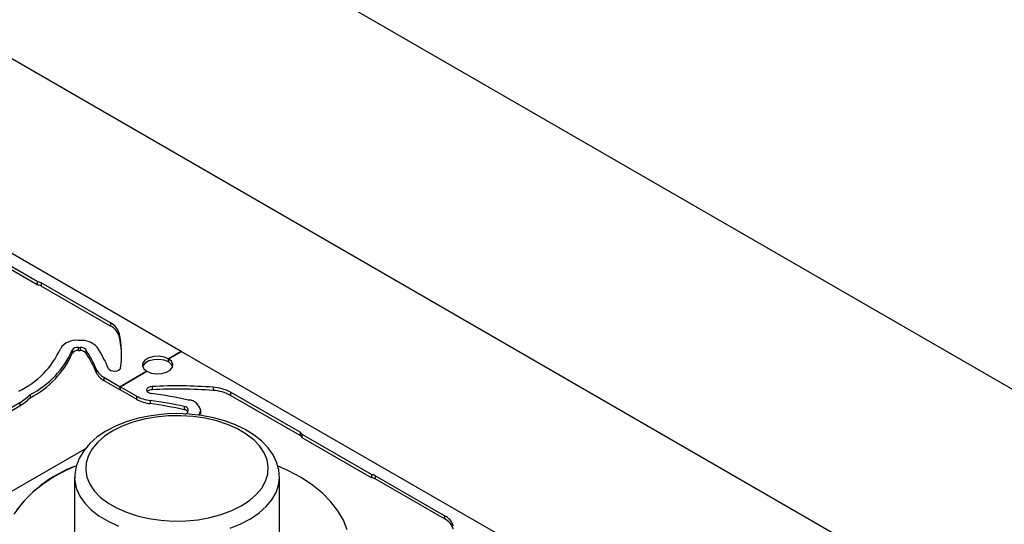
# Model space of a CAD drawing. Header units: inches. Extents: x 370 to 474, y 80 to 168.
# Tile 166 of 170: x 450.32 to 458.45, y 149.95 to 154.11. Entities that reach past the tile are written whole.
import ezdxf

# ---------------------------------------------------------------- set-up
doc = ezdxf.new("R2010")
doc.units = ezdxf.units.IN
doc.header["$LTSCALE"] = 0.5
doc.header["$MEASUREMENT"] = 0
for name, color, linetype in [('APP-M-S', 30, 'Continuous'), ('DIE-M-S', 8, 'Continuous'), ('DSS-M-S', 53, 'Continuous')]:
    doc.layers.add(name, color=color, linetype=linetype)

msp = doc.modelspace()

# ---------------------------------------------------------------- linework, layer by layer
at = {"layer": 'APP-M-S', "linetype": 'Continuous', "lineweight": 25}
for p, q in [((451.656, 151.3732), (448.8983, 152.9652)), ((450.4677, 151.9491), (449.8957, 152.2792)), ((450.4677, 151.9229), (449.8957, 152.2531)), ((450.4677, 151.9491), (450.4677, 151.9229)), ((451.0725, 151.6081), (450.499, 151.9391)), ((450.499, 151.9391), (450.499, 151.913)), ((451.0725, 151.5819), (450.499, 151.913)), ((451.0725, 151.6081), (451.0725, 151.5819)), ((451.1436, 151.5247), (451.1436, 151.4986)), ((450.8207, 151.4641), (450.8044, 151.4641)), ((450.7555, 151.3835), (450.7555, 151.3574)), ((450.8044, 151.4063), (450.8207, 151.4063)), ((450.8044, 151.4063), (450.8044, 151.3802)), ((450.8044, 151.3802), (450.8207, 151.3802)), ((450.8207, 151.4063), (450.8207, 151.3802)), ((450.8674, 151.3878), (450.8674, 151.3616)), ((451.5507, 151.3124), (451.656, 151.3732)), ((451.656, 151.3732), (451.5507, 151.3124)), ((454.4137, 149.7813), (451.656, 151.3732)), ((451.3399, 151.2798), (451.3361, 151.2547)), ((451.3584, 151.3027), (451.3399, 151.2798)), ((451.3584, 151.2766), (451.3399, 151.2537)), ((451.3893, 151.3206), (451.3584, 151.3027)), ((451.3893, 151.2944), (451.3584, 151.2766)), ((451.429, 151.3313), (451.3893, 151.3206)), ((451.429, 151.3051), (451.3893, 151.2944)), ((451.4726, 151.3335), (451.429, 151.3313)), ((451.4726, 151.3073), (451.429, 151.3051)), ((451.5148, 151.3269), (451.4726, 151.3335)), ((451.5148, 151.3008), (451.4726, 151.3073)), ((451.5507, 151.3124), (451.5148, 151.3269)), ((451.5507, 151.2863), (451.5148, 151.3008)), ((451.5507, 151.2863), (451.5507, 151.3124)), ((451.5758, 151.2917), (451.5507, 151.3124)), ((451.5507, 151.3124), (451.5507, 151.2863)), ((451.5758, 151.2656), (451.5507, 151.2863)), ((451.5871, 151.2673), (451.5758, 151.2917)), ((451.5855, 151.2479), (451.5758, 151.2656)), ((451.5833, 151.2422), (451.5871, 151.2673)), ((450.9544, 151.2255), (450.9544, 151.1993)), ((451.0622, 151.2209), (451.0553, 151.2302)), ((451.0743, 151.2135), (451.0622, 151.2209)), ((451.09, 151.2091), (451.0743, 151.2135)), ((451.1075, 151.208), (451.09, 151.2091)), ((451.1245, 151.2105), (451.1075, 151.208)), ((451.139, 151.2162), (451.1245, 151.2105)), ((451.1491, 151.2244), (451.139, 151.2162)), ((451.1538, 151.2342), (451.1491, 151.2244)), ((451.1513, 151.0819), (451.3725, 151.2096)), ((451.3725, 151.2096), (451.1513, 151.0819)), ((451.3361, 151.2547), (451.3474, 151.2303)), ((451.3399, 151.2537), (451.3376, 151.2479)), ((451.3474, 151.2303), (451.3725, 151.2096)), ((451.3725, 151.2096), (451.4083, 151.1951)), ((451.4083, 151.1951), (451.4506, 151.1885)), ((451.4506, 151.1885), (451.4942, 151.1907)), ((451.4942, 151.1907), (451.5338, 151.2014)), ((451.5338, 151.2014), (451.5648, 151.2193)), ((451.5648, 151.2193), (451.5833, 151.2422)), ((451.0168, 151.1595), (451.1513, 151.0819)), ((451.0168, 151.1595), (451.0168, 151.1334)), ((451.0168, 151.1334), (451.1513, 151.0557)), ((451.1513, 151.0557), (451.1513, 151.0819)), ((451.2857, 151.0043), (451.1513, 151.0819)), ((451.1513, 151.0819), (451.1513, 151.0557)), ((451.2857, 150.9781), (451.1513, 151.0557)), ((451.374, 151.0664), (451.3698, 151.0566)), ((451.3698, 151.0566), (451.3716, 151.0465)), ((451.3716, 151.0465), (451.3794, 151.0374)), ((451.3839, 151.0748), (451.374, 151.0664)), ((451.3794, 151.0374), (451.3921, 151.0304)), ((451.3982, 151.0806), (451.3839, 151.0748)), ((451.3921, 151.0304), (451.4082, 151.0264)), ((451.4152, 151.0833), (451.3982, 151.0806)), ((451.4152, 151.0833), (451.4152, 151.0572)), ((451.9184, 151.0774), (451.9184, 151.0513)), ((452.6363, 150.7053), (452.0628, 151.0364)), ((452.0628, 151.0364), (452.0628, 151.0102)), ((449.5605, 150.5105), (450.3221, 150.9502)), ((450.3221, 150.9502), (450.3221, 150.924)), ((450.4086, 151.0172), (450.4086, 150.9911)), ((451.2857, 151.0043), (451.2857, 150.9781)), ((451.4, 150.9682), (451.4, 150.9421)), ((452.6363, 150.6792), (452.0628, 151.0102)), ((449.5605, 150.4844), (450.3221, 150.924)), ((451.6195, 150.8594), (451.5433, 150.8572)), ((451.7217, 150.8557), (451.6195, 150.8594)), ((451.6812, 150.918), (451.6812, 150.8919)), ((451.7134, 150.8816), (451.7134, 150.891)), ((451.8134, 150.891), (451.8134, 150.8816)), ((451.8134, 150.8816), (451.8134, 150.8555)), ((451.1999, 150.7913), (451.1133, 150.7565)), ((451.2555, 150.788), (451.1691, 150.7558)), ((451.2923, 150.8191), (451.1999, 150.7913)), ((451.3487, 150.8132), (451.2555, 150.788)), ((451.3892, 150.8398), (451.2923, 150.8191)), ((451.4469, 150.8308), (451.3487, 150.8132)), ((451.4893, 150.8532), (451.3892, 150.8398)), ((451.5484, 150.8405), (451.4469, 150.8308)), ((451.5433, 150.8572), (451.4893, 150.8532)), ((451.6513, 150.8421), (451.5484, 150.8405)), ((451.7535, 150.8357), (451.6513, 150.8421)), ((451.8226, 150.8446), (451.7217, 150.8557)), ((451.8533, 150.8213), (451.7535, 150.8357)), ((451.9207, 150.826), (451.8226, 150.8446)), ((451.9488, 150.7991), (451.8533, 150.8213)), ((452.0146, 150.8003), (451.9207, 150.826)), ((452.0381, 150.7697), (451.9488, 150.7991)), ((452.1029, 150.7676), (452.0146, 150.8003)), ((451.0337, 150.715), (450.9625, 150.667)), ((451.0911, 150.717), (451.023, 150.6725)), ((451.1133, 150.7565), (451.0337, 150.715)), ((451.1691, 150.7558), (451.0911, 150.717)), ((452.1197, 150.7335), (452.0381, 150.7697)), ((452.1843, 150.7283), (452.1029, 150.7676)), ((452.192, 150.6912), (452.1197, 150.7335)), ((452.2571, 150.683), (452.1843, 150.7283)), ((452.6363, 150.7053), (452.6363, 150.6792)), ((450.9625, 150.667), (450.9009, 150.6129)), ((450.966, 150.6231), (450.9212, 150.5696)), ((451.023, 150.6725), (450.966, 150.6231)), ((452.2536, 150.6437), (452.192, 150.6912)), ((452.3035, 150.5917), (452.2536, 150.6437)), ((452.3201, 150.6325), (452.2571, 150.683)), ((452.3722, 150.5778), (452.3201, 150.6325)), ((453.2254, 150.3571), (452.6535, 150.6872)), ((452.6535, 150.6611), (452.6535, 150.6872)), ((453.2254, 150.3309), (452.6535, 150.6611)), ((450.1615, 150.1635), (450.8631, 150.5685)), ((450.8504, 150.5536), (450.8123, 150.4902)), ((450.9009, 150.6129), (450.8504, 150.5536)), ((450.9212, 150.5696), (450.8895, 150.5131)), ((452.3406, 150.5363), (452.3035, 150.5917)), ((452.3643, 150.4785), (452.3406, 150.5363)), ((452.4132, 150.5198), (452.3722, 150.5778)), ((450.8123, 150.4902), (450.7874, 150.4244)), ((450.8714, 150.4546), (450.8672, 150.3953)), ((450.8895, 150.5131), (450.8714, 150.4546)), ((452.3742, 150.4194), (452.3643, 150.4785)), ((452.4427, 150.4589), (452.4132, 150.5198)), ((452.4606, 150.3956), (452.4427, 150.4589)), ((450.7088, 150.3922), (450.6043, 150.3366)), ((450.7839, 150.4259), (450.7088, 150.3922)), ((450.7874, 150.4244), (450.7759, 150.358)), ((450.8672, 150.3953), (450.877, 150.3362)), ((452.37, 150.3601), (452.3742, 150.4194)), ((452.5407, 150.3882), (452.4555, 150.4267)), ((452.4664, 150.3304), (452.4606, 150.3956)), ((452.6445, 150.3322), (452.5407, 150.3882)), ((450.6043, 150.3366), (450.5099, 150.2753)), ((450.7749, 150.3322), (450.7749, 149.8062)), ((450.7749, 150.3322), (450.7749, 150.3269)), ((450.7749, 150.3269), (450.7766, 150.301)), ((450.7759, 150.358), (450.7765, 150.3258)), ((450.7766, 150.301), (450.7905, 150.239)), ((450.877, 150.3362), (450.9008, 150.2784)), ((452.3201, 150.2451), (452.3519, 150.3016)), ((452.3519, 150.3016), (452.37, 150.3601)), ((452.4595, 150.2697), (452.4664, 150.3285)), ((452.4662, 150.3277), (452.4664, 150.3304)), ((452.4664, 149.8062), (452.4664, 150.3322)), ((452.7381, 150.2705), (452.6445, 150.3322)), ((453.2254, 150.3571), (453.2254, 150.3309)), ((453.8302, 150.0161), (453.2567, 150.3472)), ((453.2567, 150.3472), (453.2567, 150.321)), ((453.8302, 149.9899), (453.2567, 150.321)), ((450.4265, 150.2089), (450.355, 150.1381)), ((450.5099, 150.2753), (450.4265, 150.2089)), ((450.7905, 150.239), (450.8179, 150.1785)), ((450.9008, 150.2784), (450.9379, 150.223)), ((450.9379, 150.223), (450.9877, 150.171)), ((452.2753, 150.1916), (452.3201, 150.2451)), ((452.4046, 150.1489), (452.4387, 150.2083)), ((452.4387, 150.2083), (452.4595, 150.2697)), ((452.8206, 150.2038), (452.7381, 150.2705)), ((450.355, 150.1381), (450.2961, 150.0634)), ((450.8179, 150.1785), (450.8586, 150.1205)), ((450.9877, 150.171), (451.0494, 150.1235)), ((452.1502, 150.0977), (452.2183, 150.1422)), ((452.2183, 150.1422), (452.2753, 150.1916)), ((452.3575, 150.0926), (452.4046, 150.1489)), ((452.8912, 150.1326), (452.8206, 150.2038)), ((452.9491, 150.0577), (452.8912, 150.1326)), ((450.8586, 150.1205), (450.9118, 150.0659)), ((450.9118, 150.0659), (450.9766, 150.0158)), ((451.0494, 150.1235), (451.1216, 150.0812)), ((451.1216, 150.0812), (451.2032, 150.045)), ((451.2032, 150.045), (451.2926, 150.0156)), ((451.9859, 150.0267), (452.0722, 150.0589)), ((452.0722, 150.0589), (452.1502, 150.0977)), ((452.2984, 150.0401), (452.3575, 150.0926)), ((452.9938, 149.9799), (452.9491, 150.0577)), ((450.9766, 150.0158), (451.0519, 149.9708)), ((451.0519, 149.9708), (451.1367, 149.9318)), ((451.2926, 150.0156), (451.388, 149.9934)), ((451.388, 149.9934), (451.4878, 149.979)), ((451.4878, 149.979), (451.5901, 149.9726)), ((451.5901, 149.9726), (451.6929, 149.9742)), ((451.6929, 149.9742), (451.7944, 149.9839)), ((451.7944, 149.9839), (451.8927, 150.0015)), ((451.8927, 150.0015), (451.9859, 150.0267)), ((452.1479, 149.9504), (452.2281, 149.9925)), ((452.2281, 149.9925), (452.2984, 150.0401)), ((453.0249, 149.8998), (452.9938, 149.9799)), ((453.8302, 150.0161), (453.8302, 149.9899)), ((452.059, 149.9147), (452.1479, 149.9504))]:
    msp.add_line(p, q, dxfattribs=at)
for centre, radius, start, end in [((450.4583, 151.865), 0.0846, 61.25669, 83.62675), ((450.4583, 151.8388), 0.0846, 61.25669, 83.62675), ((451.0117, 151.4842), 0.138, 17.07645, 63.85594), ((451.0117, 151.458), 0.138, 17.07645, 63.85594), ((450.3901, 151.353), 0.7728, 351.16055, 12.84088), ((450.7863, 151.3116), 0.1536, 83.2199, 146.84147), ((450.8343, 151.2941), 0.1705, 42.04403, 94.56489), ((450.3839, 151.326), 0.7791, 1.01515, 12.79926), ((450.0143, 151.6823), 0.7044, 295.28707, 335.97768), ((450.0712, 151.6842), 0.7475, 296.83355, 336.28028), ((450.0712, 151.6581), 0.7475, 296.83355, 336.28028), ((450.7983, 151.3555), 0.0512, 83.2199, 146.84147), ((450.7983, 151.3294), 0.0512, 83.2199, 146.84147), ((450.8252, 151.3497), 0.0568, 42.04403, 94.56489), ((450.8252, 151.3236), 0.0568, 42.04403, 94.56489), ((450.0508, 150.8455), 0.9802, 22.80482, 33.58333), ((450.0508, 150.8194), 0.9802, 22.80482, 33.58333), ((450.1129, 150.8449), 1.0181, 22.23841, 33.60016), ((451.0875, 151.2889), 0.1474, 205.46638, 241.3439), ((451.0875, 151.2627), 0.1474, 205.46638, 241.3439), ((451.4147, 150.9993), 0.0579, 89.51075, 133.19611), ((450.8997, 147.246), 3.8145, 77.63156, 82.33851), ((451.6206, 147.1154), 3.9732, 85.70206, 92.96394), ((451.6206, 147.0892), 3.9732, 85.70206, 92.96394), ((451.8986, 150.7335), 0.3445, 61.54529, 86.71466), ((451.8986, 150.7073), 0.3445, 61.54529, 86.71466), ((450.1391, 151.2755), 0.3733, 299.35626, 316.21389), ((450.1391, 151.2494), 0.3733, 299.35626, 316.21389), ((451.4415, 151.299), 0.3333, 242.14976, 262.85991), ((451.4415, 151.2729), 0.3333, 242.14976, 262.85991), ((450.8993, 147.3535), 3.6493, 77.62872, 82.11336), ((450.8993, 147.3273), 3.6493, 77.62872, 82.11336), ((451.7115, 150.8675), 0.1046, 12.99063, 87.10773), ((451.6794, 150.8832), 0.0349, 12.99063, 87.10773), ((451.6751, 150.8485), 0.0438, 34.41479, 82.03445), ((451.6829, 150.887), 0.0309, 279.8355, 349.89811), ((451.7549, 150.8832), 0.0585, 321.43819, 358.48132), ((452.6191, 150.6718), 0.0377, 24.21027, 62.8195), ((452.6191, 150.6456), 0.0377, 24.21027, 62.8195), ((451.1455, 149.4363), 1.0544, 110.09987, 145.79437), ((453.216, 150.273), 0.0846, 61.25669, 83.62675), ((453.216, 150.2468), 0.0846, 61.25669, 83.62675), ((453.7694, 149.8922), 0.138, 17.07645, 63.85594), ((453.7694, 149.866), 0.138, 17.07645, 63.85594)]:
    msp.add_arc(centre, radius, start, end, dxfattribs=at)
at = {"layer": 'DIE-M-S', "linetype": 'Continuous', "lineweight": 25}
msp.add_line((458.3028, 149.1428), (450.065, 153.8984), dxfattribs=at)
at = {"layer": 'DSS-M-S', "linetype": 'Continuous', "lineweight": 25}
msp.add_line((468.5524, 145.2666), (435.013, 164.6284), dxfattribs=at)

doc.saveas('drawing.dxf')
